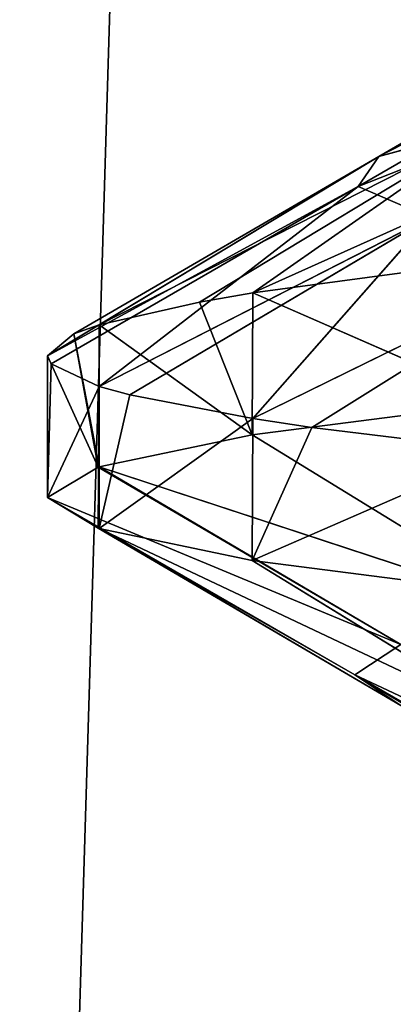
# Model space of a CAD drawing. Extents: x 31 to 268, y 1 to 99.
# Tile 25 of 33: x 142.347 to 143.182, y 7.815 to 10.019. Entities that reach past the tile are written whole.
import ezdxf

# ---------------------------------------------------------------- set-up
doc = ezdxf.new("R2010")
doc.units = 0
doc.header["$LTSCALE"] = 2.54
doc.layers.get('0').update_dxf_attribs({"color": 13, "linetype": 'CONTINUOUS'})

# ---------------------------------------------------------------- blocks, each defined once
blk = doc.blocks.new('RUNAN_SMALL_WIESZAK_NA_R_C')
at = {"color": 0}
for p, q in [((142.2844, 1.3295, 105.2557), (144.5154, 74.9895, 104.7791)), ((142.2844, 1.3295, 105.2557), (144.5154, 74.9895, 104.7791)), ((143.834, 10.1107, 136.8391), (143.15, 9.7128, 136.9097)), ((143.834, 10.1107, 136.8391), (143.15, 9.7128, 136.9097)), ((143.8321, 10.1097, 136.8241), (143.15, 9.7128, 136.9097)), ((143.8321, 10.1097, 136.8241), (143.15, 9.7128, 136.9097)), ((143.7903, 10.0427, 135.7549), (143.1037, 9.6458, 135.7227)), ((143.7903, 10.0427, 135.7549), (143.1037, 9.6458, 135.7227)), ((143.7903, 10.0427, 135.7549), (143.15, 9.7128, 136.9097)), ((143.7903, 10.0427, 135.7549), (143.15, 9.7128, 136.9097)), ((143.9346, 9.9732, 134.6815), (143.1037, 9.6458, 135.7227)), ((143.9346, 9.9732, 134.6815), (143.1037, 9.6458, 135.7227)), ((143.8684, 9.8574, 139.2267), (142.8682, 9.4077, 138.653)), ((143.8684, 9.8574, 139.2267), (142.8682, 9.4077, 138.653)), ((143.4056, 9.7842, 138.0951), (142.5245, 9.336, 137.37)), ((143.4056, 9.7842, 138.0951), (142.5245, 9.336, 137.37)), ((142.7489, 9.3874, 138.2982), (143.4056, 9.7842, 138.0951)), ((142.7489, 9.3874, 138.2982), (143.4056, 9.7842, 138.0951)), ((142.8682, 9.4077, 138.653), (143.4056, 9.7842, 138.0951)), ((142.8682, 9.4077, 138.653), (143.4056, 9.7842, 138.0951)), ((143.15, 9.7128, 136.9097), (143.4056, 9.7842, 138.0951)), ((143.15, 9.7128, 136.9097), (143.4056, 9.7842, 138.0951)), ((143.15, 9.7128, 136.9097), (142.4087, 9.267, 136.0468)), ((143.15, 9.7128, 136.9097), (142.4087, 9.267, 136.0468)), ((142.468, 9.316, 136.9952), (143.15, 9.7128, 136.9097)), ((142.468, 9.316, 136.9952), (143.15, 9.7128, 136.9097)), ((142.5245, 9.336, 137.37), (143.15, 9.7128, 136.9097)), ((142.5245, 9.336, 137.37), (143.15, 9.7128, 136.9097)), ((143.1037, 9.6458, 135.7227), (143.15, 9.7128, 136.9097)), ((143.1037, 9.6458, 135.7227), (143.15, 9.7128, 136.9097)), ((142.4087, 9.267, 136.0468), (143.1037, 9.6458, 135.7227)), ((142.4087, 9.267, 136.0468), (143.1037, 9.6458, 135.7227)), ((142.417, 9.2489, 135.6906), (143.1037, 9.6458, 135.7227)), ((142.417, 9.2489, 135.6906), (143.1037, 9.6458, 135.7227)), ((143.1037, 9.6458, 135.7227), (142.5245, 9.1981, 134.7235)), ((143.1037, 9.6458, 135.7227), (142.5245, 9.1981, 134.7235)), ((143.2638, 9.5763, 134.5312), (143.1037, 9.6458, 135.7227)), ((143.2638, 9.5763, 134.5312), (143.1037, 9.6458, 135.7227)), ((142.5245, 9.1981, 134.7235), (143.2638, 9.5763, 134.5312)), ((142.5245, 9.1981, 134.7235), (143.2638, 9.5763, 134.5312)), ((142.593, 9.1794, 134.381), (143.2638, 9.5763, 134.5312)), ((142.593, 9.1794, 134.381), (143.2638, 9.5763, 134.5312)), ((143.2638, 9.5763, 134.5312), (142.8682, 9.1264, 133.4406)), ((143.2638, 9.5763, 134.5312), (142.8682, 9.1264, 133.4406)), ((142.8682, 9.1264, 133.4406), (143.6344, 9.5035, 133.3684)), ((142.8682, 9.1264, 133.4406), (143.6344, 9.5035, 133.3684)), ((143.0003, 9.1066, 133.1029), (143.6344, 9.5035, 133.3684)), ((143.0003, 9.1066, 133.1029), (143.6344, 9.5035, 133.3684)), ((142.8682, 9.4077, 138.653), (143.2576, 9.4605, 139.542)), ((142.8682, 9.4077, 138.653), (143.2576, 9.4605, 139.542)), ((142.7489, 9.3874, 138.2982), (142.8682, 9.4077, 138.653)), ((142.7489, 9.3874, 138.2982), (142.8682, 9.4077, 138.653)), ((142.8682, 9.4077, 138.653), (142.8668, 9.0899, 138.6489)), ((142.8682, 9.4077, 138.653), (142.8668, 9.0899, 138.6489)), ((142.8682, 9.4077, 138.653), (143.4296, 9.1624, 139.8568)), ((142.8682, 9.4077, 138.653), (143.4296, 9.1624, 139.8568)), ((142.5245, 9.336, 137.37), (142.7489, 9.3874, 138.2982)), ((142.5245, 9.336, 137.37), (142.7489, 9.3874, 138.2982)), ((142.7489, 9.3874, 138.2982), (142.8668, 9.0899, 138.6489)), ((142.7489, 9.3874, 138.2982), (142.8668, 9.0899, 138.6489)), ((142.468, 9.316, 136.9952), (142.5245, 9.336, 137.37)), ((142.468, 9.316, 136.9952), (142.5245, 9.336, 137.37)), ((142.5245, 9.336, 137.37), (142.5245, 9.0185, 137.37)), ((142.5245, 9.336, 137.37), (142.5245, 9.0185, 137.37)), ((142.5245, 9.336, 137.37), (142.8668, 9.0899, 138.6489)), ((142.5245, 9.336, 137.37), (142.8668, 9.0899, 138.6489)), ((142.4087, 9.267, 136.0468), (142.468, 9.316, 136.9952)), ((142.4087, 9.267, 136.0468), (142.468, 9.316, 136.9952)), ((142.468, 9.316, 136.9952), (142.5219, 9.0177, 137.3553)), ((142.468, 9.316, 136.9952), (142.5219, 9.0177, 137.3553)), ((142.468, 9.316, 136.9952), (142.5245, 9.0185, 137.37)), ((142.468, 9.316, 136.9952), (142.5245, 9.0185, 137.37)), ((142.417, 9.2489, 135.6906), (142.4087, 9.267, 136.0468)), ((142.4087, 9.267, 136.0468), (142.4087, 8.9495, 136.0468)), ((142.4087, 9.267, 136.0468), (142.4087, 8.9495, 136.0468)), ((142.4087, 9.267, 136.0468), (142.5219, 9.0177, 137.3553)), ((142.4087, 9.267, 136.0468), (142.5219, 9.0177, 137.3553)), ((142.417, 9.2489, 135.6906), (142.4087, 9.267, 136.0468)), ((142.417, 9.2489, 135.6906), (142.4087, 8.9495, 136.0468)), ((142.417, 9.2489, 135.6906), (142.4087, 8.9495, 136.0468)), ((142.5245, 9.1981, 134.7235), (142.417, 9.2489, 135.6906)), ((142.5245, 9.1981, 134.7235), (142.417, 9.2489, 135.6906)), ((142.5245, 9.1981, 134.7235), (142.4087, 8.9495, 136.0468)), ((142.5245, 9.1981, 134.7235), (142.4087, 8.9495, 136.0468)), ((142.5245, 9.1981, 134.7235), (142.5219, 8.8814, 134.7382)), ((142.5245, 9.1981, 134.7235), (142.5219, 8.8814, 134.7382)), ((142.593, 9.1794, 134.381), (142.5245, 9.1981, 134.7235)), ((142.5245, 9.1981, 134.7235), (142.5245, 8.8806, 134.7236)), ((142.5245, 9.1981, 134.7235), (142.5245, 8.8806, 134.7236)), ((142.593, 9.1794, 134.381), (142.5245, 9.1981, 134.7235)), ((142.593, 9.1794, 134.381), (142.5245, 8.8806, 134.7236)), ((142.593, 9.1794, 134.381), (142.5245, 8.8806, 134.7236)), ((142.8682, 9.1264, 133.4406), (142.593, 9.1794, 134.381)), ((142.8682, 9.1264, 133.4406), (142.593, 9.1794, 134.381)), ((143.4296, 9.1624, 139.8568), (142.8668, 9.0899, 138.6489)), ((143.4296, 9.1624, 139.8568), (142.8668, 9.0899, 138.6489)), ((142.8682, 9.1264, 133.4406), (142.5245, 8.8806, 134.7236)), ((142.8682, 9.1264, 133.4406), (142.5245, 8.8806, 134.7236)), ((142.8682, 9.1264, 133.4406), (142.8668, 8.8091, 133.4446)), ((142.8682, 9.1264, 133.4406), (142.8668, 8.8091, 133.4446)), ((143.0003, 9.1066, 133.1029), (142.8682, 9.1264, 133.4406)), ((143.0003, 9.1066, 133.1029), (142.8682, 9.1264, 133.4406)), ((143.0003, 9.1066, 133.1029), (142.8668, 8.8091, 133.4446)), ((143.0003, 9.1066, 133.1029), (142.8668, 8.8091, 133.4446)), ((143.4296, 9.0541, 132.2368), (143.0003, 9.1066, 133.1029)), ((143.4296, 9.0541, 132.2368), (143.0003, 9.1066, 133.1029)), ((142.8668, 9.0899, 138.6489), (142.5245, 9.0185, 137.37)), ((142.8668, 9.0899, 138.6489), (142.5245, 9.0185, 137.37)), ((142.8668, 9.0899, 138.6489), (143.5129, 8.6931, 138.4142)), ((142.8668, 9.0899, 138.6489), (143.5129, 8.6931, 138.4142)), ((143.4296, 9.0541, 132.2368), (142.8668, 8.8091, 133.4446)), ((143.4296, 9.0541, 132.2368), (142.8668, 8.8091, 133.4446)), ((142.5219, 9.0177, 137.3553), (142.4087, 8.9495, 136.0468)), ((142.5219, 9.0177, 137.3553), (142.4087, 8.9495, 136.0468)), ((142.5245, 9.0185, 137.37), (142.5219, 9.0177, 137.3553)), ((142.5245, 9.0185, 137.37), (142.5219, 9.0177, 137.3553)), ((143.1991, 8.6208, 137.2372), (142.5219, 9.0177, 137.3553)), ((143.1991, 8.6208, 137.2372), (142.5219, 9.0177, 137.3553)), ((143.5129, 8.6931, 138.4142), (142.5245, 9.0185, 137.37)), ((143.5129, 8.6931, 138.4142), (142.5245, 9.0185, 137.37)), ((143.1991, 8.6208, 137.2372), (142.5245, 9.0185, 137.37)), ((143.1991, 8.6208, 137.2372), (142.5245, 9.0185, 137.37)), ((142.4087, 8.9495, 136.0468), (142.5219, 8.8814, 134.7382)), ((142.4087, 8.9495, 136.0468), (142.5219, 8.8814, 134.7382)), ((142.4087, 8.9495, 136.0468), (143.0961, 8.5526, 136.0468)), ((142.4087, 8.9495, 136.0468), (143.0961, 8.5526, 136.0468)), ((142.4087, 8.9495, 136.0468), (143.1991, 8.6208, 137.2372)), ((142.4087, 8.9495, 136.0468), (143.1991, 8.6208, 137.2372)), ((142.5219, 8.8814, 134.7382), (142.5245, 8.8806, 134.7236)), ((142.5219, 8.8814, 134.7382), (142.5245, 8.8806, 134.7236)), ((142.5219, 8.8814, 134.7382), (143.1991, 8.4845, 134.8563)), ((142.5219, 8.8814, 134.7382), (143.1991, 8.4845, 134.8563)), ((142.5219, 8.8814, 134.7382), (143.0961, 8.5526, 136.0468)), ((142.5219, 8.8814, 134.7382), (143.0961, 8.5526, 136.0468)), ((142.5245, 8.8806, 134.7236), (142.8668, 8.8091, 133.4446)), ((142.5245, 8.8806, 134.7236), (142.8668, 8.8091, 133.4446)), ((142.5245, 8.8806, 134.7236), (143.5129, 8.4122, 133.6793)), ((142.5245, 8.8806, 134.7236), (143.5129, 8.4122, 133.6793)), ((142.5245, 8.8806, 134.7236), (143.1991, 8.4845, 134.8563)), ((142.5245, 8.8806, 134.7236), (143.1991, 8.4845, 134.8563)), ((142.8668, 8.8091, 133.4446), (143.4296, 8.7366, 132.2368)), ((142.8668, 8.8091, 133.4446), (143.4296, 8.7366, 132.2368)), ((142.8668, 8.8091, 133.4446), (143.5129, 8.4122, 133.6793)), ((142.8668, 8.8091, 133.4446), (143.5129, 8.4122, 133.6793)), ((143.0961, 8.5526, 136.0468), (143.1991, 8.6208, 137.2372)), ((143.0961, 8.5526, 136.0468), (143.1991, 8.6208, 137.2372)), ((143.0961, 8.5526, 136.0468), (143.7894, 8.139, 135.7766)), ((143.1991, 8.4845, 134.8563), (143.0961, 8.5526, 136.0468)), ((143.8349, 8.2062, 136.8464), (143.0961, 8.5526, 136.0468)), ((143.8349, 8.2062, 136.8464), (143.0961, 8.5526, 136.0468)), ((143.7835, 8.1558, 136.0468), (143.0961, 8.5526, 136.0468)), ((143.7835, 8.1558, 136.0468), (143.0961, 8.5526, 136.0468)), ((143.0961, 8.5526, 136.0468), (143.7894, 8.139, 135.7766)), ((143.1991, 8.4845, 134.8563), (143.0961, 8.5526, 136.0468))]:
    blk.add_line(p, q, dxfattribs=at)
mesh = blk.add_polyface(dxfattribs=at)
corners = [(144.1946, 1.3295, 167.2562), (141.8112, 74.9895, 166.7149), (140.4036, 1.3295, 166.3027)]
mesh.append_faces([[corners[k] for k in face] for face in [(0, 1, 2)]], dxfattribs={"color": 0})
mesh = blk.add_polyface(dxfattribs=at)
corners = [(144.1946, 74.9895, 167.2562), (141.8112, 74.9895, 166.7149), (144.1946, 1.3295, 167.2562)]
mesh.append_faces([[corners[k] for k in face] for face in [(0, 1, 2)]], dxfattribs={"color": 0})
mesh = blk.add_polyface(dxfattribs=at)
corners = [(146.127, 1.3295, 104.5374), (142.2844, 1.3295, 105.2557), (144.5154, 74.9895, 104.7791)]
mesh.append_faces([[corners[k] for k in face] for face in [(0, 1, 2)]], dxfattribs={"color": 0})
mesh = blk.add_polyface(dxfattribs=at)
corners = [(144.5154, 74.9895, 104.7791), (142.2844, 1.3295, 105.2557), (142.2844, 74.9895, 105.2557)]
mesh.append_faces([[corners[k] for k in face] for face in [(0, 1, 2)]], dxfattribs={"color": 0})
mesh = blk.add_polyface(dxfattribs=at)
corners = [(143.15, 9.7128, 136.9097), (143.8321, 10.1097, 136.8241), (143.834, 10.1107, 136.8391)]
mesh.append_faces([[corners[k] for k in face] for face in [(0, 1, 2)]], dxfattribs={"color": 0})
mesh = blk.add_polyface(dxfattribs=at)
corners = [(143.4056, 9.7842, 138.0951), (143.15, 9.7128, 136.9097), (143.834, 10.1107, 136.8391)]
mesh.append_faces([[corners[k] for k in face] for face in [(0, 1, 2)]], dxfattribs={"color": 0})
mesh = blk.add_polyface(dxfattribs=at)
corners = [(143.15, 9.7128, 136.9097), (143.7903, 10.0427, 135.7549), (143.8321, 10.1097, 136.8241)]
mesh.append_faces([[corners[k] for k in face] for face in [(0, 1, 2)]], dxfattribs={"color": 0})
mesh = blk.add_polyface(dxfattribs=at)
corners = [(143.7903, 10.0427, 135.7549), (143.1037, 9.6458, 135.7227), (143.9346, 9.9732, 134.6815)]
mesh.append_faces([[corners[k] for k in face] for face in [(0, 1, 2)]], dxfattribs={"color": 0})
mesh = blk.add_polyface(dxfattribs=at)
corners = [(143.15, 9.7128, 136.9097), (143.1037, 9.6458, 135.7227), (143.7903, 10.0427, 135.7549)]
mesh.append_faces([[corners[k] for k in face] for face in [(0, 1, 2)]], dxfattribs={"color": 0})
mesh = blk.add_polyface(dxfattribs=at)
corners = [(143.1037, 9.6458, 135.7227), (143.2638, 9.5763, 134.5312), (143.9346, 9.9732, 134.6815)]
mesh.append_faces([[corners[k] for k in face] for face in [(0, 1, 2)]], dxfattribs={"color": 0})
mesh = blk.add_polyface(dxfattribs=at)
corners = [(143.8684, 9.8574, 139.2267), (142.8682, 9.4077, 138.653), (143.4056, 9.7842, 138.0951)]
mesh.append_faces([[corners[k] for k in face] for face in [(0, 1, 2)]], dxfattribs={"color": 0})
mesh = blk.add_polyface(dxfattribs=at)
corners = [(143.2576, 9.4605, 139.542), (142.8682, 9.4077, 138.653), (143.8684, 9.8574, 139.2267)]
mesh.append_faces([[corners[k] for k in face] for face in [(0, 1, 2)]], dxfattribs={"color": 0})
mesh = blk.add_polyface(dxfattribs=at)
corners = [(143.4056, 9.7842, 138.0951), (142.5245, 9.336, 137.37), (143.15, 9.7128, 136.9097)]
mesh.append_faces([[corners[k] for k in face] for face in [(0, 1, 2)]], dxfattribs={"color": 0})
mesh = blk.add_polyface(dxfattribs=at)
corners = [(142.7489, 9.3874, 138.2982), (142.5245, 9.336, 137.37), (143.4056, 9.7842, 138.0951)]
mesh.append_faces([[corners[k] for k in face] for face in [(0, 1, 2)]], dxfattribs={"color": 0})
mesh = blk.add_polyface(dxfattribs=at)
corners = [(142.8682, 9.4077, 138.653), (142.7489, 9.3874, 138.2982), (143.4056, 9.7842, 138.0951)]
mesh.append_faces([[corners[k] for k in face] for face in [(0, 1, 2)]], dxfattribs={"color": 0})
mesh = blk.add_polyface(dxfattribs=at)
corners = [(143.15, 9.7128, 136.9097), (142.4087, 9.267, 136.0468), (143.1037, 9.6458, 135.7227)]
mesh.append_faces([[corners[k] for k in face] for face in [(0, 1, 2)]], dxfattribs={"color": 0})
mesh = blk.add_polyface(dxfattribs=at)
corners = [(142.468, 9.316, 136.9952), (142.4087, 9.267, 136.0468), (143.15, 9.7128, 136.9097)]
mesh.append_faces([[corners[k] for k in face] for face in [(0, 1, 2)]], dxfattribs={"color": 0})
mesh = blk.add_polyface(dxfattribs=at)
corners = [(142.5245, 9.336, 137.37), (142.468, 9.316, 136.9952), (143.15, 9.7128, 136.9097)]
mesh.append_faces([[corners[k] for k in face] for face in [(0, 1, 2)]], dxfattribs={"color": 0})
mesh = blk.add_polyface(dxfattribs=at)
corners = [(142.4087, 9.267, 136.0468), (142.417, 9.2489, 135.6906), (143.1037, 9.6458, 135.7227)]
mesh.append_faces([[corners[k] for k in face] for face in [(0, 1, 2)]], dxfattribs={"color": 0})
mesh = blk.add_polyface(dxfattribs=at)
corners = [(143.1037, 9.6458, 135.7227), (142.417, 9.2489, 135.6906), (142.5245, 9.1981, 134.7235)]
mesh.append_faces([[corners[k] for k in face] for face in [(0, 1, 2)]], dxfattribs={"color": 0})
mesh = blk.add_polyface(dxfattribs=at)
corners = [(143.1037, 9.6458, 135.7227), (142.5245, 9.1981, 134.7235), (143.2638, 9.5763, 134.5312)]
mesh.append_faces([[corners[k] for k in face] for face in [(0, 1, 2)]], dxfattribs={"color": 0})
mesh = blk.add_polyface(dxfattribs=at)
corners = [(142.5245, 9.1981, 134.7235), (142.593, 9.1794, 134.381), (143.2638, 9.5763, 134.5312)]
mesh.append_faces([[corners[k] for k in face] for face in [(0, 1, 2)]], dxfattribs={"color": 0})
mesh = blk.add_polyface(dxfattribs=at)
corners = [(143.2638, 9.5763, 134.5312), (142.593, 9.1794, 134.381), (142.8682, 9.1264, 133.4406)]
mesh.append_faces([[corners[k] for k in face] for face in [(0, 1, 2)]], dxfattribs={"color": 0})
mesh = blk.add_polyface(dxfattribs=at)
corners = [(143.2638, 9.5763, 134.5312), (142.8682, 9.1264, 133.4406), (143.6344, 9.5035, 133.3684)]
mesh.append_faces([[corners[k] for k in face] for face in [(0, 1, 2)]], dxfattribs={"color": 0})
mesh = blk.add_polyface(dxfattribs=at)
corners = [(142.8682, 9.1264, 133.4406), (143.0003, 9.1066, 133.1029), (143.6344, 9.5035, 133.3684)]
mesh.append_faces([[corners[k] for k in face] for face in [(0, 1, 2)]], dxfattribs={"color": 0})
mesh = blk.add_polyface(dxfattribs=at)
corners = [(143.6344, 9.5035, 133.3684), (143.0003, 9.1066, 133.1029), (143.4296, 9.0541, 132.2368)]
mesh.append_faces([[corners[k] for k in face] for face in [(0, 1, 2)]], dxfattribs={"color": 0})
mesh = blk.add_polyface(dxfattribs=at)
corners = [(143.2576, 9.4605, 139.542), (143.4296, 9.1624, 139.8568), (142.8682, 9.4077, 138.653)]
mesh.append_faces([[corners[k] for k in face] for face in [(0, 1, 2)]], dxfattribs={"color": 0})
mesh = blk.add_polyface(dxfattribs=at)
corners = [(142.8682, 9.4077, 138.653), (142.8668, 9.0899, 138.6489), (142.7489, 9.3874, 138.2982)]
mesh.append_faces([[corners[k] for k in face] for face in [(0, 1, 2)]], dxfattribs={"color": 0})
mesh = blk.add_polyface(dxfattribs=at)
corners = [(142.8682, 9.4077, 138.653), (143.4296, 9.1624, 139.8568), (142.8668, 9.0899, 138.6489)]
mesh.append_faces([[corners[k] for k in face] for face in [(0, 1, 2)]], dxfattribs={"color": 0})
mesh = blk.add_polyface(dxfattribs=at)
corners = [(142.7489, 9.3874, 138.2982), (142.8668, 9.0899, 138.6489), (142.5245, 9.336, 137.37)]
mesh.append_faces([[corners[k] for k in face] for face in [(0, 1, 2)]], dxfattribs={"color": 0})
mesh = blk.add_polyface(dxfattribs=at)
corners = [(142.5245, 9.336, 137.37), (142.5245, 9.0185, 137.37), (142.468, 9.316, 136.9952)]
mesh.append_faces([[corners[k] for k in face] for face in [(0, 1, 2)]], dxfattribs={"color": 0})
mesh = blk.add_polyface(dxfattribs=at)
corners = [(142.5245, 9.336, 137.37), (142.8668, 9.0899, 138.6489), (142.5245, 9.0185, 137.37)]
mesh.append_faces([[corners[k] for k in face] for face in [(0, 1, 2)]], dxfattribs={"color": 0})
mesh = blk.add_polyface(dxfattribs=at)
corners = [(142.468, 9.316, 136.9952), (142.5219, 9.0177, 137.3553), (142.4087, 9.267, 136.0468)]
mesh.append_faces([[corners[k] for k in face] for face in [(0, 1, 2)]], dxfattribs={"color": 0})
mesh = blk.add_polyface(dxfattribs=at)
corners = [(142.468, 9.316, 136.9952), (142.5245, 9.0185, 137.37), (142.5219, 9.0177, 137.3553)]
mesh.append_faces([[corners[k] for k in face] for face in [(0, 1, 2)]], dxfattribs={"color": 0})
mesh = blk.add_polyface(dxfattribs=at)
corners = [(142.4087, 9.267, 136.0468), (142.4087, 8.9495, 136.0468), (142.417, 9.2489, 135.6906)]
mesh.append_faces([[corners[k] for k in face] for face in [(0, 1, 2)]], dxfattribs={"color": 0})
mesh = blk.add_polyface(dxfattribs=at)
corners = [(142.4087, 9.267, 136.0468), (142.5219, 9.0177, 137.3553), (142.4087, 8.9495, 136.0468)]
mesh.append_faces([[corners[k] for k in face] for face in [(0, 1, 2)]], dxfattribs={"color": 0})
mesh = blk.add_polyface(dxfattribs=at)
corners = [(142.417, 9.2489, 135.6906), (142.4087, 8.9495, 136.0468), (142.5245, 9.1981, 134.7235)]
mesh.append_faces([[corners[k] for k in face] for face in [(0, 1, 2)]], dxfattribs={"color": 0})
mesh = blk.add_polyface(dxfattribs=at)
corners = [(142.5245, 9.1981, 134.7235), (142.4087, 8.9495, 136.0468), (142.5219, 8.8814, 134.7382)]
mesh.append_faces([[corners[k] for k in face] for face in [(0, 1, 2)]], dxfattribs={"color": 0})
mesh = blk.add_polyface(dxfattribs=at)
corners = [(142.5245, 9.1981, 134.7235), (142.5219, 8.8814, 134.7382), (142.5245, 8.8806, 134.7236)]
mesh.append_faces([[corners[k] for k in face] for face in [(0, 1, 2)]], dxfattribs={"color": 0})
mesh = blk.add_polyface(dxfattribs=at)
corners = [(142.5245, 9.1981, 134.7235), (142.5245, 8.8806, 134.7236), (142.593, 9.1794, 134.381)]
mesh.append_faces([[corners[k] for k in face] for face in [(0, 1, 2)]], dxfattribs={"color": 0})
mesh = blk.add_polyface(dxfattribs=at)
corners = [(142.593, 9.1794, 134.381), (142.5245, 8.8806, 134.7236), (142.8682, 9.1264, 133.4406)]
mesh.append_faces([[corners[k] for k in face] for face in [(0, 1, 2)]], dxfattribs={"color": 0})
mesh = blk.add_polyface(dxfattribs=at)
corners = [(143.4296, 9.1624, 139.8568), (143.5129, 8.6931, 138.4142), (142.8668, 9.0899, 138.6489)]
mesh.append_faces([[corners[k] for k in face] for face in [(0, 1, 2)]], dxfattribs={"color": 0})
mesh = blk.add_polyface(dxfattribs=at)
corners = [(142.8682, 9.1264, 133.4406), (142.5245, 8.8806, 134.7236), (142.8668, 8.8091, 133.4446)]
mesh.append_faces([[corners[k] for k in face] for face in [(0, 1, 2)]], dxfattribs={"color": 0})
mesh = blk.add_polyface(dxfattribs=at)
corners = [(142.8682, 9.1264, 133.4406), (142.8668, 8.8091, 133.4446), (143.0003, 9.1066, 133.1029)]
mesh.append_faces([[corners[k] for k in face] for face in [(0, 1, 2)]], dxfattribs={"color": 0})
mesh = blk.add_polyface(dxfattribs=at)
corners = [(143.0003, 9.1066, 133.1029), (142.8668, 8.8091, 133.4446), (143.4296, 9.0541, 132.2368)]
mesh.append_faces([[corners[k] for k in face] for face in [(0, 1, 2)]], dxfattribs={"color": 0})
mesh = blk.add_polyface(dxfattribs=at)
corners = [(142.8668, 9.0899, 138.6489), (143.5129, 8.6931, 138.4142), (142.5245, 9.0185, 137.37)]
mesh.append_faces([[corners[k] for k in face] for face in [(0, 1, 2)]], dxfattribs={"color": 0})
mesh = blk.add_polyface(dxfattribs=at)
corners = [(143.4296, 9.0541, 132.2368), (142.8668, 8.8091, 133.4446), (143.4296, 8.7366, 132.2368)]
mesh.append_faces([[corners[k] for k in face] for face in [(0, 1, 2)]], dxfattribs={"color": 0})
mesh = blk.add_polyface(dxfattribs=at)
corners = [(142.5219, 9.0177, 137.3553), (143.1991, 8.6208, 137.2372), (142.4087, 8.9495, 136.0468)]
mesh.append_faces([[corners[k] for k in face] for face in [(0, 1, 2)]], dxfattribs={"color": 0})
mesh = blk.add_polyface(dxfattribs=at)
corners = [(142.5245, 9.0185, 137.37), (143.1991, 8.6208, 137.2372), (142.5219, 9.0177, 137.3553)]
mesh.append_faces([[corners[k] for k in face] for face in [(0, 1, 2)]], dxfattribs={"color": 0})
mesh = blk.add_polyface(dxfattribs=at)
corners = [(143.5129, 8.6931, 138.4142), (143.1991, 8.6208, 137.2372), (142.5245, 9.0185, 137.37)]
mesh.append_faces([[corners[k] for k in face] for face in [(0, 1, 2)]], dxfattribs={"color": 0})
mesh = blk.add_polyface(dxfattribs=at)
corners = [(143.0961, 8.5526, 136.0468), (142.5219, 8.8814, 134.7382), (142.4087, 8.9495, 136.0468)]
mesh.append_faces([[corners[k] for k in face] for face in [(0, 1, 2)]], dxfattribs={"color": 0})
mesh = blk.add_polyface(dxfattribs=at)
corners = [(143.1991, 8.6208, 137.2372), (143.0961, 8.5526, 136.0468), (142.4087, 8.9495, 136.0468)]
mesh.append_faces([[corners[k] for k in face] for face in [(0, 1, 2)]], dxfattribs={"color": 0})
mesh = blk.add_polyface(dxfattribs=at)
corners = [(143.1991, 8.4845, 134.8563), (142.5245, 8.8806, 134.7236), (142.5219, 8.8814, 134.7382)]
mesh.append_faces([[corners[k] for k in face] for face in [(0, 1, 2)]], dxfattribs={"color": 0})
mesh = blk.add_polyface(dxfattribs=at)
corners = [(143.0961, 8.5526, 136.0468), (143.1991, 8.4845, 134.8563), (142.5219, 8.8814, 134.7382)]
mesh.append_faces([[corners[k] for k in face] for face in [(0, 1, 2)]], dxfattribs={"color": 0})
mesh = blk.add_polyface(dxfattribs=at)
corners = [(142.5245, 8.8806, 134.7236), (143.5129, 8.4122, 133.6793), (142.8668, 8.8091, 133.4446)]
mesh.append_faces([[corners[k] for k in face] for face in [(0, 1, 2)]], dxfattribs={"color": 0})
mesh = blk.add_polyface(dxfattribs=at)
corners = [(143.1991, 8.4845, 134.8563), (143.5129, 8.4122, 133.6793), (142.5245, 8.8806, 134.7236)]
mesh.append_faces([[corners[k] for k in face] for face in [(0, 1, 2)]], dxfattribs={"color": 0})
mesh = blk.add_polyface(dxfattribs=at)
corners = [(143.5129, 8.4122, 133.6793), (143.4296, 8.7366, 132.2368), (142.8668, 8.8091, 133.4446)]
mesh.append_faces([[corners[k] for k in face] for face in [(0, 1, 2)]], dxfattribs={"color": 0})
mesh = blk.add_polyface(dxfattribs=at)
corners = [(143.1991, 8.6208, 137.2372), (143.8349, 8.2062, 136.8464), (143.0961, 8.5526, 136.0468)]
mesh.append_faces([[corners[k] for k in face] for face in [(0, 1, 2)]], dxfattribs={"color": 0})
mesh = blk.add_polyface(dxfattribs=at)
corners = [(143.0961, 8.5526, 136.0468), (143.7894, 8.139, 135.7766), (143.1991, 8.4845, 134.8563)]
mesh.append_faces([[corners[k] for k in face] for face in [(0, 1, 2)]], dxfattribs={"color": 0})
mesh = blk.add_polyface(dxfattribs=at)
corners = [(143.8349, 8.2062, 136.8464), (143.7835, 8.1558, 136.0468), (143.0961, 8.5526, 136.0468)]
mesh.append_faces([[corners[k] for k in face] for face in [(0, 1, 2)]], dxfattribs={"color": 0})
mesh = blk.add_polyface(dxfattribs=at)
corners = [(143.7835, 8.1558, 136.0468), (143.7894, 8.139, 135.7766), (143.0961, 8.5526, 136.0468)]
mesh.append_faces([[corners[k] for k in face] for face in [(0, 1, 2)]], dxfattribs={"color": 0})

msp = doc.modelspace()

# ---------------------------------------------------------------- block references
at = {"color": 0}
msp.add_blockref('RUNAN_SMALL_WIESZAK_NA_R_C', (0, 0), dxfattribs=at)

doc.saveas('drawing.dxf')
